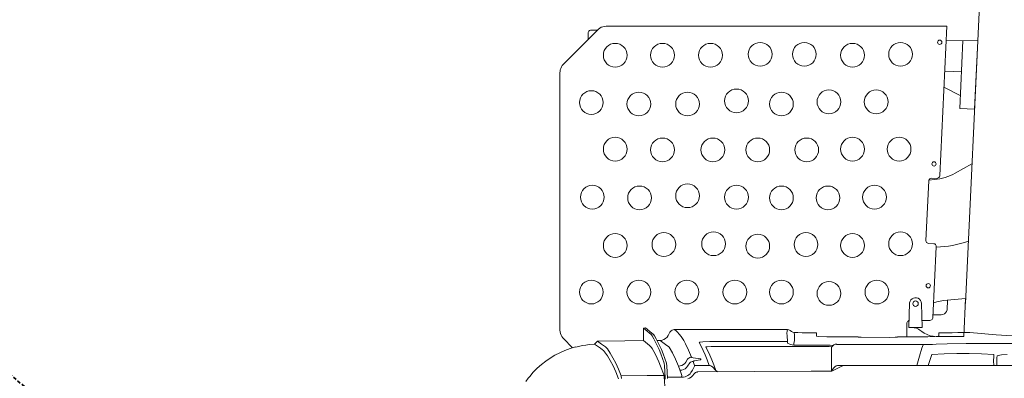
# Model space of a CAD drawing. Header units: millimetres. Extents: x 2204655785 to 2205143108, y 485765510 to 486291538.
# Tile 28 of 156: x 2204898714 to 2204900455, y 486174916 to 486175550. Entities that reach past the tile are written whole.
import ezdxf
from ezdxf.enums import TextEntityAlignment as Align
from ezdxf.lldxf.tags import DXFTag

# ---------------------------------------------------------------- set-up
doc = ezdxf.new("R2010")
doc.units = ezdxf.units.MM
doc.linetypes.add('DASHED2', pattern=[9.525, 6.35, -3.175])
doc.linetypes.add('НЕВИДИМАЯX2', pattern=[19.05, 12.7, -6.35])
for name, color, linetype in [('206ППР Панелевоз', 7, 'Continuous'), ('ППР_Автокран СКАТ-40', 7, 'Continuous'), ('ППР_Автокран_Опасная зона', 1, 'Continuous'), ('ППР_Автокран_Стрела', 7, 'Continuous'), ('ППР_Автокран_Стрела_15м', 7, 'Continuous'), ('ППР_Опасная зона от крана', 1, 'Continuous'), ('ППР_Разрез', 5, 'Continuous'), ('ППР_СКЛАД №2', 7, 'Continuous'), ('ППР_Стрела', 7, 'Continuous')]:
    doc.layers.add(name, color=color, linetype=linetype)
doc.styles.add('ППРк_М1-1', font='GOST_Common Italic.ttf', dxfattribs={"height": 800})
doc.styles.add('ППРк_М1-1кран', font='GOST_Common Italic.ttf', dxfattribs={"width": 0.8, "height": 600})
tags = doc.linetypes.add('опасная зона_Кран', pattern='A,30,-8,4,-8,30,-8,4,-8,30,-8,4,[230,Bbox.shx,S=2.5,R=0,X=0,Y=-10],-6', length=148).pattern_tags.tags
tags[24] = DXFTag(74, 5)

# ---------------------------------------------------------------- blocks, each defined once
blk = doc.blocks.new('*U374')
at = {"layer": 'ППР_Опасная зона от крана', "linetype": 'опасная зона_Кран', "lineweight": 80, "ltscale": 100}
blk.add_arc((135, 0), 54570, 90, 270, dxfattribs=at)
at = {"style": 'ППРк_М1-1', "width": 0.8}
for tag, p, height, flags in [('ОПАСНАЯ_ЗОНА', (25480.86, 21929.55), 800, 1), ('ОТЛЕТ_ГРУЗА', (25413.72, 20678.22), 800, 1), ('Кол-во_элементов', (2695.66, -1978.25), 1200, 8)]:
    blk.add_attdef(tag, p, '', height=height, dxfattribs=dict(at, flags=flags))
at = {"style": 'ППРк_М1-1', "width": 0.8, "flags": 8}
blk.add_attdef('МАРКА_КРАНА', text='', height=1200, dxfattribs=at).set_placement((8837.5, 818.17), align=Align.CENTER)
blk.add_attdef('ВЫСОТА', text='', height=1200, dxfattribs=at).set_placement((9134.89, -8454.02), align=Align.MIDDLE_CENTER)
at = {"layer": 'Defpoints', "style": 'ППРк_М1-1', "width": 0.8, "flags": 1}
for tag, p in [('МАКСИМАЛЬНАЯ_ДЛИНА_ГРУЗА', (25470.43, 19233.22)), ('ШИРИНА_ГРУЗА', (25397.01, 17803.51))]:
    blk.add_attdef(tag, p, '', height=800, dxfattribs=at)
at = {"layer": 'ППР_Разрез', "style": 'ППРк_М1-1кран', "width": 0.8, "flags": 8}
for tag, p in [('РАЗРЕЗ2', (-1027.85, 55181.17)), ('РАЗРЕЗ', (-1731.87, -54129.29))]:
    blk.add_attdef(tag, p, '', height=800, dxfattribs=at)
at = {"layer": 'ППР_Стрела', "style": 'ППРк_М1-1кран', "width": 0.8, "flags": 8}
for tag, p in [('ВЫСОТА_КРЮКА_ГОРИЗ', (-22781.64, 24557.61)), ('ВЫСОТА_КРЮКА_НАКЛ', (-23522.06, 23711.4)), ('ГАБАРИТ_СТРЕЛЫ', (-25019.84, 21408.72)), ('ВЫЛЕТ', (-19745.38, 16966.54))]:
    blk.add_attdef(tag, p, '', height=800, rotation=317, dxfattribs=at)
blk = doc.blocks.new('*U443')
at = {"layer": 'ППР_Опасная зона от крана', "linetype": 'опасная зона_Кран', "lineweight": 80, "ltscale": 100}
blk.add_arc((135, 0), 50270, 90, 270, dxfattribs=at)
at = {"layer": 'ППР_Стрела', "linetype": 'НЕВИДИМАЯX2', "lineweight": 50, "ltscale": 100}
blk.add_arc((135, 0), 38700, 90, 270, dxfattribs=at)
at = {"layer": 'ППР_Стрела', "linetype": 'Continuous', "lineweight": 100}
blk.add_arc((135, 0), 30700, 90, 270, dxfattribs=at)
at = {"style": 'ППРк_М1-1', "width": 0.8}
for tag, p, height, flags in [('ОПАСНАЯ_ЗОНА', (25480.86, 21929.55), 800, 1), ('ОТЛЕТ_ГРУЗА', (25413.72, 20678.22), 800, 1), ('Кол-во_элементов', (2695.66, -1978.25), 1200, 8)]:
    blk.add_attdef(tag, p, '', height=height, dxfattribs=dict(at, flags=flags))
at = {"style": 'ППРк_М1-1', "width": 0.8, "flags": 8}
blk.add_attdef('МАРКА_КРАНА', text='', height=1200, dxfattribs=at).set_placement((8837.5, 818.17), align=Align.CENTER)
blk.add_attdef('ВЫСОТА', text='', height=1200, dxfattribs=at).set_placement((9134.89, -8454.02), align=Align.MIDDLE_CENTER)
at = {"layer": 'Defpoints', "style": 'ППРк_М1-1', "width": 0.8, "flags": 1}
for tag, p in [('МАКСИМАЛЬНАЯ_ДЛИНА_ГРУЗА', (25470.43, 19233.22)), ('ШИРИНА_ГРУЗА', (25397.01, 17803.51))]:
    blk.add_attdef(tag, p, '', height=800, dxfattribs=at)
at = {"layer": 'ППР_Разрез', "style": 'ППРк_М1-1кран', "width": 0.8, "flags": 8}
for tag, p in [('РАЗРЕЗ2', (-1027.85, 55181.17)), ('РАЗРЕЗ', (-1731.87, -54129.29))]:
    blk.add_attdef(tag, p, '', height=800, dxfattribs=at)
at = {"layer": 'ППР_Стрела', "style": 'ППРк_М1-1кран', "width": 0.8, "flags": 8}
for tag, p in [('ВЫСОТА_КРЮКА_ГОРИЗ', (-19652.89, 21607.87)), ('ГАБАРИТ_СТРЕЛЫ', (-25019.84, 21408.72)), ('ВЫСОТА_КРЮКА_НАКЛ', (-20393.31, 20761.66)), ('ВЫЛЕТ', (-16616.63, 14016.8))]:
    blk.add_attdef(tag, p, '', height=800, rotation=317, dxfattribs=at)
blk = doc.blocks.new('*U778')
at = {"layer": 'ППР_Автокран_Опасная зона', "color": 1, "linetype": 'опасная зона_Кран', "lineweight": 80, "ltscale": 100}
blk.add_arc((-3.65, 4.56), 29000, 319.788537, 219.788112, dxfattribs=at)
at = {"layer": 'ППР_Автокран_Стрела', "lineweight": 50}
blk.add_arc((-3.65, 4.56), 18000, 319.786841, 219.78643, dxfattribs=at)
at = {"layer": 'ППР_Автокран_Стрела_15м', "linetype": 'DASHED2', "lineweight": 35}
blk.add_arc((0.22, 1.42), 15000, 319.786203, 219.767437, dxfattribs=at)
blk = doc.blocks.new('*U789')
at = {"layer": '206ППР Панелевоз', "lineweight": 5}
for p, q in [((13.6, 771.2), (13.6, 2136.3)), ((-25.4, 1879.3), (-25.4, 1028.3)), ((-40.6, 1043.2), (-39, 1071.7)), ((-5.4, 1052.8), (-6.3, 1062.9)), ((-95.9, 989.1), (-1370.6, 1049.4)), ((-4.5, 1047.2), (-5.4, 1052.8)), ((-3.8, 1045.3), (-4.5, 1047.2)), ((-3.5, 1045), (-3.8, 1045.3)), ((-0.3, 1044.6), (-3.5, 1045)), ((6.4, 1044.5), (-0.3, 1044.6)), ((13.6, 1044.8), (6.4, 1044.5)), ((-44.9, 996.9), (-40.6, 1043.2)), ((-25.4, 1028.3), (-25.2, 990.2)), ((-5.9, 1039.6), (-7.1, 1017.7)), ((-2.4, 1039.2), (-5.9, 1039.6)), ((5.3, 1038.8), (-2.4, 1039.2)), ((13.6, 1039.1), (5.3, 1038.8)), ((-561.6, 955.2), (-560.2, 1011.1)), ((-560.2, 1011.1), (-439.3, 1005.3)), ((-7.1, 1017.7), (-7.7, 995.7)), ((-439.3, 1005.3), (-440.6, 979.1)), ((-343.1, 1000.7), (-326.4, 971.3)), ((-206.1, 994.3), (-203.9, 987.4)), ((-44.9, 975.5), (-44.9, 996.9)), ((-7.7, 995.7), (-7.7, 973.7)), ((-440.6, 979.1), (-560.8, 984.8)), ((-560.8, 984.8), (-560.8, 984.8)), ((-560.8, 984.8), (-560.8, 984.4)), ((-505.4, 982.2), (-506.8, 952.6)), ((-463.5, 979.9), (-478.6, 951.2)), ((-203.9, 987.4), (-201.9, 980.5)), ((-201.9, 980.5), (-200.3, 973.5)), ((-102.2, 957), (-105, 989.4)), ((-105, 989.4), (-37.9, 986.2)), ((-44.2, 965.9), (-44.9, 975.5)), ((-37.9, 986.2), (-37.9, 937.5)), ((-25.2, 990.2), (-24.6, 956.8)), ((-326.4, 971.3), (-324.2, 967.1)), ((-324.2, 967.1), (-322.2, 962.6)), ((-322.2, 962.6), (-320.4, 958.1)), ((-320.4, 958.1), (-318.9, 953.4)), ((-200.3, 973.5), (-198.9, 966.5)), ((-198.9, 966.5), (-197.7, 959.4)), ((-197.7, 959.4), (-196.7, 952.2)), ((-84.8, 956.8), (-102.3, 957.7)), ((-44.1, 942.4), (-44.2, 965.9)), ((-7.7, 973.7), (-7.1, 951.7)), ((-322.2, 943.8), (-586, 956.3)), ((-586, 956.3), (-586, 354.1)), ((-321.5, 943.7), (-322.2, 943.8)), ((-320.2, 943.1), (-321.5, 943.7)), ((-319, 942.2), (-320.2, 943.1)), ((-318, 941), (-319, 942.2)), ((-318.9, 953.4), (-317.6, 948.7)), ((-317.4, 939.6), (-318, 941)), ((-317.6, 948.7), (-316.5, 943.9)), ((-316.5, 943.9), (-315.6, 939.1)), ((-196.7, 952.2), (-195.4, 937.8)), ((-101.4, 950.1), (-102.2, 957)), ((-100.3, 944.3), (-101.4, 950.1)), ((-98.9, 938.7), (-100.3, 944.3)), ((-82, 955.9), (-84.8, 956.8)), ((-79.6, 954.2), (-82, 955.9)), ((-77.8, 952), (-79.6, 954.2)), ((-76.6, 949.3), (-77.8, 952)), ((-76.2, 946.5), (-76.6, 949.3)), ((-76.2, 932), (-76.2, 946.5)), ((-38.7, 942.4), (-44.1, 942.4)), ((-38.6, 942.2), (-38.7, 942.4)), ((-38.3, 940.8), (-38.6, 942.2)), ((-37.9, 935.1), (-38.3, 940.8)), ((-24.6, 956.8), (-24, 937.7)), ((-7.1, 951.7), (-5.9, 929.8)), ((-317.6, 929.1), (-317.2, 938.2)), ((-317.2, 927.6), (-317.6, 929.1)), ((-317.2, 938.2), (-317.4, 939.6)), ((-316.5, 926.3), (-317.2, 927.6)), ((-315.4, 925.3), (-316.5, 926.3)), ((-315.6, 939.1), (-315, 934.2)), ((-314.1, 924.6), (-315.4, 925.3)), ((-315, 934.2), (-314.3, 924.7)), ((-312.6, 924.3), (-314.1, 924.6)), ((-207.7, 919.3), (-312.6, 924.3)), ((-202.5, 922.9), (-203.2, 921.5)), ((-202.2, 924.3), (-202.5, 922.9)), ((-201.8, 933.5), (-202.2, 924.3)), ((-201.3, 934.9), (-201.8, 933.5)), ((-200.4, 936.1), (-201.3, 934.9)), ((-199.2, 937), (-200.4, 936.1)), ((-197.8, 937.6), (-199.2, 937)), ((-196.3, 937.7), (-197.8, 937.6)), ((-71.2, 931.8), (-196.3, 937.7)), ((-195.4, 937.8), (-195.4, 937.7)), ((-97.2, 933.1), (-98.9, 938.7)), ((-70.5, 931.7), (-71.2, 931.8)), ((-69.1, 931.2), (-70.5, 931.7)), ((-67.9, 930.4), (-69.1, 931.2)), ((-67, 929.3), (-67.9, 930.4)), ((-66.4, 928), (-67, 929.3)), ((-66.2, 926.5), (-66.4, 928)), ((-66.2, 912.6), (-66.2, 926.5)), ((-39.3, 926.6), (-41.1, 921.4)), ((-38.2, 932), (-39.3, 926.6)), ((-37.9, 937.5), (-38.2, 932)), ((-37.4, 922.7), (-37.9, 935.1)), ((-37.1, 902.2), (-37.4, 922.7)), ((-24, 937.7), (-23.7, 930.8)), ((-23.7, 930.8), (-23.7, 762)), ((-5.9, 929.8), (8.1, 925.1)), ((8.1, 925.1), (13.6, 923.4)), ((-207, 919.4), (-207.7, 919.3)), ((-205.5, 919.7), (-207, 919.4)), ((-204.2, 920.5), (-205.5, 919.7)), ((-203.2, 921.5), (-204.2, 920.5)), ((-105.3, 905.5), (-106.2, 902.9)), ((-103.7, 907.9), (-105.3, 905.5)), ((-101.5, 909.7), (-103.7, 907.9)), ((-99, 910.9), (-101.5, 909.7)), ((-96.2, 911.4), (-99, 910.9)), ((-53.6, 912.9), (-96.2, 911.4)), ((-53.6, 889), (-53.6, 912.9)), ((-53.6, 912.9), (-53.6, 912.9)), ((-50.8, 906.4), (-52, 903.9)), ((-49.2, 908.7), (-50.8, 906.4)), ((-46.6, 911.9), (-49.2, 908.7)), ((-43.5, 916.4), (-46.6, 911.9)), ((-41.1, 921.4), (-43.5, 916.4)), ((-23.2, 914.6), (-23.7, 914.6)), ((-17.1, 912.3), (-23.2, 914.6)), ((-3.1, 907.8), (-17.1, 912.3)), ((13.2, 903.3), (-3.1, 907.8)), ((-106.2, 902.9), (-106.3, 900)), ((-106.3, 900), (-105.7, 897.3)), ((-105.7, 897.3), (-104.4, 894.8)), ((-104.4, 894.8), (-102.4, 892.7)), ((-102.4, 892.7), (-100, 891.3)), ((-100, 891.3), (-97.3, 890.5)), ((-97.3, 890.5), (-53.6, 889)), ((-65.8, 888.8), (-66, 889.4)), ((-65.2, 887.8), (-65.8, 888.8)), ((-64.4, 886.9), (-65.2, 887.8)), ((-53.4, 898.6), (-53.6, 895.8)), ((-52.9, 901.3), (-53.4, 898.6)), ((-52, 903.9), (-52.9, 901.3)), ((-37, 869.1), (-37.1, 902.2)), ((13.2, 874.3), (13.2, 903.3)), ((-63.3, 886.2), (-64.4, 886.9)), ((-62.2, 885.8), (-63.3, 886.2)), ((-61, 885.7), (-62.2, 885.8)), ((-37, 885.7), (-61, 885.7)), ((13.6, 873.8), (13.2, 874.3)), ((-36.7, 869.1), (-37, 869.1)), ((-36.6, 868.4), (-36.7, 869.1)), ((-36.4, 865), (-36.6, 868.4)), ((-36.3, 855.2), (-36.4, 865)), ((-36.4, 805.1), (-36.3, 855.2)), ((-36.7, 799.4), (-36.4, 805.1)), ((-37.1, 766.6), (-37, 799.4)), ((-37, 799.4), (-36.7, 799.4)), ((13.2, 794.1), (13.6, 794.6)), ((13.2, 764.2), (13.2, 794.1)), ((-37.5, 744.1), (-37.1, 766.6)), ((14.7, 771.2), (13.6, 771.2)), ((14.9, 769.9), (14.7, 771.2)), ((15.5, 768.2), (14.9, 769.9)), ((22.4, 755.5), (15.5, 768.2)), ((-23.7, 762), (-24.5, 761.5)), ((-24.5, 761.5), (-24.1, 758.9)), ((-24.1, 758.9), (-22.9, 756.5)), ((-22.9, 756.5), (-19.2, 752.7)), ((-22.7, 737.2), (-22.4, 750.3)), ((-22.4, 750.3), (-22.1, 755.1)), ((-22.1, 755.1), (-22, 755.5)), ((-19.4, 752.4), (-19.9, 748.2)), ((-19.2, 752.7), (-19.4, 752.4)), ((-19.2, 752.7), (21.4, 752.7)), ((13.3, 762.9), (13.2, 764.2)), ((14.1, 760.4), (13.3, 762.9)), ((15.6, 758.3), (14.1, 760.4)), ((22, 752.7), (15.6, 758.3)), ((21.4, 752.7), (22, 752.7)), ((23.3, 752.8), (22.4, 755.5)), ((23.6, 750), (23.3, 752.8)), ((23.5, 716.5), (23.6, 750)), ((-38.1, 730.1), (-37.5, 744.1)), ((-22.7, 685.9), (-22.7, 737.2)), ((-20.3, 736.5), (-20.4, 729.2)), ((-19.9, 748.2), (-20.3, 736.5)), ((-44.3, 700.3), (-44.2, 724.6)), ((-44.2, 724.6), (-44.1, 726.1)), ((-44.1, 726.1), (-38.7, 726.1)), ((-38.7, 726.1), (-38.6, 726.2)), ((-38.6, 726.2), (-38.1, 730.1)), ((-20.4, 729.2), (-20.4, 553.6)), ((23.9, 616), (23.5, 716.5)), ((-44.9, 693), (-44.3, 700.3)), ((-49.6, 677), (-48.4, 679.3)), ((-48.4, 679.3), (-46.5, 681.5)), ((-46.5, 681.5), (-45.3, 683.8)), ((-45.3, 683.8), (-44.9, 686.4)), ((-44.9, 686.4), (-44.9, 693)), ((-41, 687), (-44.9, 686.4)), ((-35.5, 687.2), (-41, 687)), ((-30.7, 686.8), (-35.5, 687.2)), ((-25.5, 685.9), (-30.7, 686.8)), ((-26.2, 674.9), (-23.8, 680.1)), ((-22.7, 685.9), (-25.5, 685.9)), ((-25.5, 685.9), (-25.5, 685.9)), ((-23.8, 680.1), (-23, 682.9)), ((-23, 682.9), (-22.7, 685.9)), ((-50, 674.4), (-49.6, 677)), ((-50, 674.4), (-47.5, 673.8)), ((-50, 474.3), (-50, 674.4)), ((-47.5, 673.8), (-43.9, 673.6)), ((-43.9, 673.6), (-38.8, 673.8)), ((-38.8, 673.8), (-29, 674.9)), ((-29, 674.9), (-26.2, 674.9)), ((-29, 674.9), (-29, 553.5)), ((24.8, 515.5), (23.9, 616)), ((-29, 553.5), (-28.8, 537.3)), ((-20.4, 553.6), (-20.1, 539.6)), ((-20.1, 539.6), (-19.6, 532.5)), ((-4.9, 537.3), (3.3, 540.8)), ((3.3, 540.8), (12.3, 544.4)), ((12.3, 544.4), (22.1, 547.9)), ((13.9, 539.4), (14.9, 541)), ((14.9, 541), (15.5, 541.8)), ((15.5, 541.8), (22.1, 548)), ((15.5, 541.8), (15.5, 541.8)), ((22.1, 547.9), (23.6, 549.5)), ((23.6, 549.5), (24.4, 550.8)), ((-28.8, 537.3), (-28.2, 524.8)), ((-28.2, 524.8), (-27.7, 519.9)), ((-20.6, 522), (-13.3, 525.4)), ((-19.6, 532.5), (-19.3, 530.4)), ((-19.3, 530.4), (-19.1, 530.2)), ((-19.1, 530.2), (-12.4, 533.7)), ((-19.1, 530.2), (-19.1, 530.2)), ((-13.3, 525.4), (-5.2, 528.9)), ((-12.4, 533.7), (-4.9, 537.3)), ((-5.2, 528.9), (3.6, 532.4)), ((3.6, 532.4), (13.2, 535.9)), ((13.2, 535.9), (13.3, 537.7)), ((13.2, 535.9), (13.2, 510.5)), ((13.3, 537.7), (13.9, 539.4)), ((-27.7, 519.9), (-27.4, 518.8)), ((-27.4, 518.8), (-27.3, 518.5)), ((-27.3, 518.5), (-27.2, 518.5)), ((-27.2, 518.5), (-20.6, 522)), ((-1.3, 505.1), (-13.9, 499.8)), ((-1.3, 505.1), (-1, 505.5)), ((-1.1, 503.4), (-1.3, 505.1)), ((-1, 505.5), (-0.4, 507.8)), ((-0.4, 507.8), (0.2, 512.1)), ((0.2, 512.1), (1, 518)), ((1, 518), (1.4, 519.9)), ((1.4, 519.9), (1.9, 521.1)), ((1.9, 521.1), (2.3, 521.7)), ((2.3, 521.7), (2.8, 521.5)), ((2.8, 521.5), (3.2, 520.6)), ((3.2, 520.6), (4.1, 516.7)), ((4.1, 516.7), (4.5, 513.7)), ((4.5, 513.7), (4.5, 513.7)), ((4.5, 513.7), (5.1, 509.9)), ((5.1, 509.9), (5.5, 508.8)), ((5.5, 508.8), (5.8, 508.1)), ((5.8, 508.1), (6.1, 508)), ((13.2, 510.5), (6.1, 507.9)), ((6.1, 508), (6.3, 506.3)), ((6.3, 506.3), (6.8, 504.7)), ((14.4, 510.5), (13.2, 510.5)), ((21.9, 506.6), (14.4, 510.5)), ((26, 504), (21.9, 506.6)), ((24.9, 514.8), (24.8, 515.5)), ((25.2, 513.4), (24.9, 514.8)), ((25.9, 512.1), (25.2, 513.4)), ((26.8, 511), (25.9, 512.1)), ((32.7, 505.4), (26.8, 511)), ((26.8, 511), (26.8, 511)), ((33.9, 504.1), (32.7, 505.4)), ((32.7, 505.4), (32.7, 505.4)), ((-30.5, 491.1), (-37.9, 486.5)), ((-24.7, 494.4), (-30.5, 491.1)), ((-13.9, 499.8), (-24.7, 494.4)), ((-0.6, 501.9), (-1.1, 503.4)), ((0.2, 500.4), (-0.6, 501.9)), ((1.2, 499.1), (0.2, 500.4)), ((2.5, 498.1), (1.2, 499.1)), ((7.3, 495), (2.5, 498.1)), ((6.8, 504.7), (7.6, 503.2)), ((9.7, 493), (7.3, 495)), ((7.6, 503.2), (8.7, 502)), ((8.7, 502), (14.7, 497.9)), ((11.7, 490.6), (9.7, 493)), ((13.2, 487.9), (11.7, 490.6)), ((14.2, 484.9), (13.2, 487.9)), ((14.7, 497.9), (17.2, 495.9)), ((17.2, 495.9), (19.2, 493.5)), ((19.2, 493.5), (20.7, 490.7)), ((20.7, 490.7), (21.6, 487.7)), ((21.6, 487.7), (21.9, 484.6)), ((27.9, 502.3), (26, 504)), ((27.3, 486.6), (31.1, 487.9)), ((29.7, 500.4), (27.9, 502.3)), ((31.1, 498.5), (29.7, 500.4)), ((32.3, 496.3), (31.1, 498.5)), ((31.1, 487.9), (31.8, 487.9)), ((31.8, 487.9), (33.4, 487.5)), ((33.3, 493.8), (32.3, 496.3)), ((34, 491), (33.3, 493.8)), ((33.4, 487.5), (34, 487.5)), ((35.8, 501.4), (33.9, 504.1)), ((34.3, 487.9), (34, 491)), ((34, 487.5), (34.3, 487.9)), ((34.3, 462.4), (34.3, 487.9)), ((37.1, 498.3), (35.8, 501.4)), ((-48.3, 477), (-50, 474.3)), ((-49.8, 472.3), (-50, 474.3)), ((-49.2, 470.6), (-49.8, 472.3)), ((-48.1, 468.9), (-49.2, 470.6)), ((-45.4, 480.3), (-48.3, 477)), ((-42.1, 483.4), (-45.4, 480.3)), ((-37.9, 486.5), (-42.1, 483.4)), ((-19, 465.3), (-8.8, 471.2)), ((-8.8, 471.2), (2, 476.5)), ((2, 476.5), (14.5, 481.8)), ((14.5, 481.8), (14.2, 484.9)), ((14.5, 481.8), (27.3, 486.6)), ((-46.9, 467.8), (-48.1, 468.9)), ((-45.6, 466.9), (-46.9, 467.8)), ((-39.4, 463.6), (-45.6, 466.9)), ((-36.6, 461.7), (-39.4, 463.6)), ((-34.2, 459.2), (-36.6, 461.7)), ((-32.5, 456.3), (-34.2, 459.2)), ((-31.4, 453.1), (-32.5, 456.3)), ((-31, 449.7), (-31.4, 453.1)), ((-31, 449.7), (-25.4, 456.7)), ((-25.4, 456.7), (-22, 461.3)), ((-22, 461.3), (-20.1, 464.1)), ((-20.1, 464.1), (-19, 465.3)), ((-7.5, 454.7), (-14.9, 451.7)), ((9.1, 460.8), (-7.5, 454.7)), ((-7.5, 450.5), (9.1, 456.6)), ((10, 461), (9.1, 460.8)), ((9.1, 456.6), (14.2, 457.2)), ((14.2, 461.4), (10, 461)), ((36.4, 462.6), (14.2, 461.4)), ((14.2, 457.2), (34.4, 458.2)), ((31.1, 456.5), (14.5, 450.4)), ((31.2, 426.5), (31.1, 458)), ((31.2, 456.6), (31.1, 456.5)), ((31.1, 456.5), (31.1, 456.5)), ((33.5, 456.8), (31.2, 456.6)), ((58, 458.1), (33.5, 456.8)), ((34.4, 458.2), (37.7, 458.6)), ((-41.9, 437.2), (-43.9, 434.9)), ((-40.6, 438.3), (-41.9, 437.2)), ((-38.9, 439.5), (-40.6, 438.3)), ((-40.5, 434.2), (-38.9, 435.3)), ((-33.6, 442.5), (-38.9, 439.5)), ((-38.9, 435.3), (-33.6, 438.3)), ((-28, 445.6), (-33.6, 442.5)), ((-33.6, 438.3), (-28, 441.4)), ((-31, 443.9), (-31, 449.7)), ((-21.7, 448.6), (-28, 445.6)), ((-28, 441.4), (-21.7, 444.4)), ((-14.9, 451.7), (-21.7, 448.6)), ((-21.7, 444.4), (-14.9, 447.5)), ((-16.9, 435.2), (-18.5, 434.1)), ((-6, 441.3), (-16.9, 435.2)), ((-16.9, 435.2), (-16.9, 435.2)), ((-14.9, 447.5), (-7.5, 450.5)), ((0.3, 444.3), (-6, 441.3)), ((7.1, 447.4), (0.3, 444.3)), ((14.5, 450.4), (7.1, 447.4)), ((-43.9, 434.9), (-53, 423.5)), ((-53, 423.5), (-52.5, 419.9)), ((-52.5, 419.9), (-47.2, 426.5)), ((-30.5, 419.9), (-52.5, 419.9)), ((-47.2, 426.5), (-43.8, 430.9)), ((-43.8, 430.9), (-41.8, 433.1)), ((-41.8, 433.1), (-40.5, 434.2)), ((-21.7, 430.8), (-30.5, 419.9)), ((-30.2, 387.3), (-30.5, 419.9)), ((-19.8, 433), (-21.7, 430.8)), ((-18.5, 434.1), (-19.8, 433)), ((31.9, 380.8), (31.2, 426.5)), ((-29.4, 338.5), (-30.2, 387.3)), ((-8.5, 361.2), (-0.1, 366.1)), ((-0.1, 366.1), (9.5, 371)), ((4.8, 361.3), (14.1, 366.2)), ((9.5, 371), (20.1, 375.9)), ((14.1, 366.2), (24.8, 371.2)), ((20.1, 375.9), (31.9, 380.8)), ((24.8, 371.2), (36.8, 376.1)), ((32.3, 380.9), (31.9, 380.8)), ((36.5, 381.2), (32.3, 380.9)), ((-586, 354.1), (-586, 354.1)), ((-586, 354.1), (-585.8, 351.1)), ((-585.8, 351.1), (-585.2, 348.2)), ((-585.2, 348.2), (-584.1, 345.4)), ((-24.5, 345.6), (-19.6, 352.8)), ((-19.6, 352.8), (-18, 354.5)), ((-18, 354.5), (-15.8, 356.3)), ((-15.8, 356.3), (-8.5, 361.2)), ((-14.5, 347.8), (-12.9, 349.6)), ((-12.9, 349.6), (-10.6, 351.4)), ((-10.6, 351.4), (-3.4, 356.3)), ((-3.4, 356.3), (4.8, 361.3)), ((-584.1, 345.4), (-582.7, 342.8)), ((-582.7, 342.8), (-580.9, 340.4)), ((-580.9, 340.4), (-579.9, 339.3)), ((-579.9, 339.3), (-519.1, 278.6)), ((-579.2, 338.6), (-579.2, 327.7)), ((-29.4, 338.5), (-24.5, 345.6)), ((-24.5, 333.5), (-29.4, 338.5)), ((-24.5, 333.5), (-17.1, 344.2)), ((-24.5, 332.8), (-24.5, 333.5)), ((-23.7, 324.1), (-24.5, 332.8)), ((-17.1, 344.2), (-14.5, 347.8)), ((-579.2, 327.7), (-579, 326.2)), ((-579, 326.2), (-578.4, 324.8)), ((-578.4, 324.8), (-577.4, 323.7)), ((-577.4, 323.7), (-576.1, 322.9)), ((-576.1, 322.9), (-574.7, 322.5)), ((-574.7, 322.5), (-563, 322.4)), ((-22.8, 318), (-23.7, 324.1)), ((-21.7, 311.9), (-22.8, 318)), ((-20.4, 305.8), (-21.7, 311.9)), ((-18.9, 299.9), (-20.4, 305.8)), ((-19.5, 299.7), (-18.9, 299.9)), ((-16.6, 290.4), (-19.5, 299.7)), ((-519.1, 278.6), (-516.8, 276.6)), ((-35.3, 277.6), (-34.2, 278.6)), ((-34.2, 278.6), (-18, 294.8)), ((-13.2, 281.2), (-16.6, 290.4)), ((-9.2, 272.3), (-13.2, 281.2)), ((-516.8, 276.6), (-514.3, 275)), ((-514.3, 275), (-511.6, 273.8)), ((-511.6, 273.8), (-508.7, 272.9)), ((-508.7, 272.9), (-505.8, 272.5)), ((-505.8, 272.5), (-504.3, 272.4)), ((-504.3, 272.4), (-49.1, 272.4)), ((-49.1, 272.4), (-46.1, 272.6)), ((-46.1, 272.6), (-43.2, 273.3)), ((-43.2, 273.3), (-40.4, 274.3)), ((-40.4, 274.3), (-37.7, 275.8)), ((-37.7, 275.8), (-35.3, 277.6)), ((-4.7, 263.6), (-9.2, 272.3)), ((0.4, 255.3), (-4.7, 263.6)), ((5.9, 247.2), (0.4, 255.3)), ((11.9, 239.5), (5.9, 247.2)), ((18.4, 232.2), (11.9, 239.5)), ((25.4, 225.3), (18.4, 232.2)), ((32.7, 218.9), (25.4, 225.3)), ((35.7, 216.5), (32.7, 218.9)), ((41.9, 211.9), (35.7, 216.5))]:
    blk.add_line(p, q, dxfattribs=at)
for centre, radius in [((-557.7, 943.8), 3.83), ((-342.7, 933.6), 3.83), ((-127.6, 923.4), 3.83), ((-95.8, 901), 4.88), ((-536.4, 874.5), 21), ((-368.8, 871.9), 21), ((-201.7, 874.5), 21), ((-116.4, 832.7), 21), ((-452.4, 831.4), 21), ((-284, 828.5), 21), ((-534.7, 789.6), 21), ((-368.8, 789.6), 21), ((-198.7, 789.6), 21), ((-452.4, 747.9), 21), ((-282.7, 746.2), 21), ((-113.9, 747.9), 21), ((-536.4, 704.4), 21), ((-367.5, 708.6), 21), ((-200.4, 707.3), 21), ((-448.6, 663.9), 21), ((-282.7, 663.9), 21), ((-116.4, 663.9), 21), ((-536.4, 626.3), 21), ((-367.5, 622.1), 21), ((-197.5, 622.1), 21), ((-454.1, 584.5), 21), ((-284, 584.5), 21), ((-116.4, 581.6), 21), ((-534.7, 538.5), 21), ((-367.5, 542.7), 21), ((-201.7, 544), 21), ((-448.6, 498), 21), ((-286.5, 498), 21), ((-116.4, 496.7), 21), ((-534.7, 453.7), 21), ((-367.5, 453.7), 21), ((-200.4, 456.2), 21), ((-448.6, 411.9), 21), ((-282.7, 413.2), 21), ((-116.4, 411.9), 21), ((-534.7, 370.1), 21), ((-368.8, 370.1), 21), ((-198.7, 370.1), 21), ((-451.1, 327.9), 21), ((-284, 329.6), 21), ((-116.4, 327.9), 21)]:
    blk.add_circle(centre, radius, dxfattribs=at)
blk = doc.blocks.new('Бортовой панелевоз')
at = {"layer": 'ППР_СКЛАД №2'}
blk.add_blockref('*U789', (26722.3, 14240.3), dxfattribs=at)

msp = doc.modelspace()

# ---------------------------------------------------------------- block references
msp.add_blockref('*U374', (2204954762.1, 486208475.8))

# ---------------------------------------------------------------- next in the draw order: block references
at = {"rotation": 270}
msp.add_blockref('*U443', (2204922508.3, 486164273.5), dxfattribs=at)

# ---------------------------------------------------------------- next in the draw order: block references
at = {"layer": 'ППР_Автокран СКАТ-40', "rotation": 180}
msp.add_blockref('*U778', (2204908503.8, 486186276), dxfattribs=at)

# ---------------------------------------------------------------- next in the draw order: block references
at = {"rotation": 270}
msp.add_blockref('Бортовой панелевоз', (2204885156.4, 486201674.8), dxfattribs=at)

doc.saveas('drawing.dxf')
